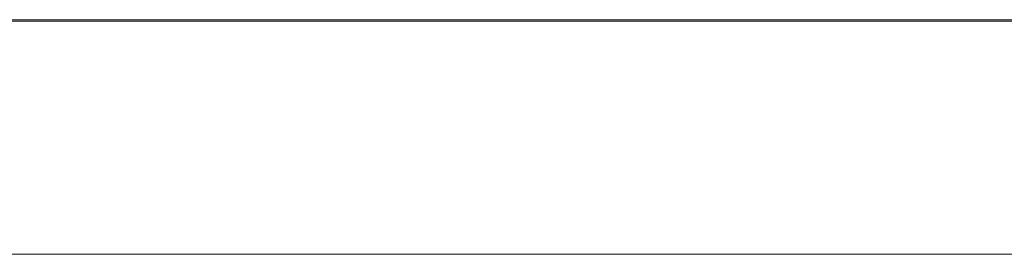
# Model space of a CAD drawing. Header units: inches. Extents: x -30 to 641, y 180 to 601.
# Tile 73 of 234: x 72.74 to 79.49, y 440.87 to 442.48. Entities that reach past the tile are written whole.
import ezdxf

# ---------------------------------------------------------------- set-up
doc = ezdxf.new("R2010")
doc.units = ezdxf.units.IN
doc.header["$MEASUREMENT"] = 0
doc.layers.add('1', color=7, linetype='Continuous')

# ---------------------------------------------------------------- blocks, each defined once
blk = doc.blocks.new('block 2074')
at = {"layer": '1', "color": 155, "lineweight": 18, "true_color": 0x4c7299}
blk.add_lwpolyline([(155.5019, 442.474), (23.9375, 442.474)], dxfattribs=at)
blk = doc.blocks.new('block 2248')
at = {"layer": '1', "color": 155, "lineweight": 18, "true_color": 0x4c7299}
blk.add_lwpolyline([(58.2212, 442.484), (96.2212, 442.484)], dxfattribs=at)
blk = doc.blocks.new('block 2306')
at = {"layer": '1', "color": 155, "lineweight": 18, "true_color": 0x4c7299}
blk.add_lwpolyline([(155.5019, 440.874), (23.9375, 440.874)], dxfattribs=at)
blk = doc.blocks.new('block 2528')
at = {"layer": '1', "color": 18, "lineweight": 13, "true_color": 0x4c0000}
blk.add_lwpolyline([(155.5019, 442.474), (23.9375, 442.474)], dxfattribs=at)
blk = doc.blocks.new('block 2529')
at = {"layer": '1', "color": 252, "lineweight": 13, "true_color": 0x848484}
blk.add_lwpolyline([(80.38, 442.474), (74.2594, 442.474)], dxfattribs=at)
blk = doc.blocks.new('block 2530')
at = {"layer": '1', "color": 18, "lineweight": 13, "true_color": 0x4c0000}
blk.add_lwpolyline([(80.3815, 442.474), (74.2609, 442.474)], dxfattribs=at)
blk = doc.blocks.new('block 2546')
at = {"layer": '1', "color": 252, "lineweight": 13, "true_color": 0x848484}
blk.add_lwpolyline([(78.3214, 442.474), (75.2611, 442.474)], dxfattribs=at)
blk = doc.blocks.new('block 2558')
at = {"layer": '1', "color": 18, "lineweight": 13, "true_color": 0x4c0000}
blk.add_lwpolyline([(80.3815, 442.474), (74.2609, 442.474)], dxfattribs=at)
blk = doc.blocks.new('block 2559')
at = {"layer": '1', "color": 18, "lineweight": 13, "true_color": 0x4c0000}
blk.add_lwpolyline([(155.5019, 442.474), (23.9375, 442.474)], dxfattribs=at)
blk = doc.blocks.new('block 2561')
at = {"layer": '1', "color": 252, "lineweight": 13, "true_color": 0x848484}
blk.add_lwpolyline([(80.38, 442.474), (74.2594, 442.474)], dxfattribs=at)
blk = doc.blocks.new('block 2622')
at = {"layer": '1', "color": 18, "lineweight": 13, "true_color": 0x4c0000}
blk.add_lwpolyline([(12.5988, 442.474), (144.1632, 442.474)], dxfattribs=at)
blk = doc.blocks.new('block 2653')
at = {"layer": '1', "color": 252, "lineweight": 13, "true_color": 0x848484}
blk.add_lwpolyline([(78.3214, 442.474), (75.2611, 442.474)], dxfattribs=at)
blk = doc.blocks.new('block 2674')
at = {"layer": '1', "color": 18, "lineweight": 13, "true_color": 0x4c0000}
blk.add_lwpolyline([(12.5988, 442.474), (144.1632, 442.474)], dxfattribs=at)
blk = doc.blocks.new('block 2807')
at = {"layer": '1', "color": 252, "lineweight": 13, "true_color": 0x848484}
blk.add_lwpolyline([(78.3214, 442.474), (75.2611, 442.474)], dxfattribs=at)
blk = doc.blocks.new('block 2808')
at = {"layer": '1', "color": 252, "lineweight": 13, "true_color": 0x848484}
blk.add_lwpolyline([(78.3214, 442.474), (75.2611, 442.474)], dxfattribs=at)
blk = doc.blocks.new('block 7465')
at = {"layer": '1', "color": 18, "lineweight": 13, "true_color": 0x4c0000}
blk.add_open_spline([(78.2521, 442.474), (78.2047, 442.474), (78.1796, 442.474), (78.1772, 442.474), (78.2339, 442.474), (78.2906, 442.474), (78.3473, 442.474), (78.3553, 442.474), (78.3741, 442.474), (78.4038, 442.474), (78.4333, 442.474), (78.4787, 442.474), (78.5408, 442.474), (78.6028, 442.474), (78.6725, 442.474), (78.7499, 442.474), (78.8186, 442.474), (78.8793, 442.474), (78.9322, 442.474), (78.9851, 442.474), (79.0239, 442.474), (79.0497, 442.474), (79.0754, 442.474), (79.0884, 442.474), (79.0884, 442.474), (79.0884, 442.474), (79.0759, 442.474), (79.0511, 442.474), (79.0262, 442.474), (78.9852, 442.474), (78.9284, 442.474), (78.8918, 442.474), (78.8109, 442.474), (78.6858, 442.474), (78.5606, 442.474), (78.4728, 442.474), (78.4226, 442.474), (78.358, 442.474), (78.3093, 442.474), (78.2772, 442.474), (78.2451, 442.474), (78.2294, 442.474), (78.2294, 442.474), (78.2294, 442.474), (78.249, 442.474), (78.288, 442.474), (78.3269, 442.474), (78.3839, 442.474), (78.4588, 442.474), (78.5338, 442.474), (78.6171, 442.474), (78.7091, 442.474), (78.8099, 442.474), (78.8991, 442.474), (78.9762, 442.474), (79.0537, 442.474), (79.1128, 442.474), (79.1543, 442.474), (79.196, 442.474), (79.2181, 442.474), (79.2213, 442.474), (79.1636, 442.474), (79.106, 442.474), (79.0483, 442.474), (79.0389, 442.474), (79.0076, 442.474), (78.9539, 442.474), (78.9, 442.474), (78.821, 442.474), (78.7165, 442.474), (78.6073, 442.474), (78.5279, 442.474), (78.478, 442.474), (78.428, 442.474), (78.403, 442.474), (78.403, 442.474), (78.403, 442.474), (78.4208, 442.474), (78.456, 442.474), (78.4909, 442.474), (78.5815, 442.474), (78.728, 442.474), (78.8747, 442.474), (78.9751, 442.474), (79.0299, 442.474), (79.109, 442.474), (79.1676, 442.474), (79.2056, 442.474), (79.2435, 442.474), (79.2621, 442.474), (79.2621, 442.474), (79.2621, 442.474), (79.2415, 442.474), (79.2, 442.474), (79.1584, 442.474), (79.0985, 442.474), (79.0208, 442.474), (78.9429, 442.474), (78.8556, 442.474), (78.7583, 442.474), (78.6349, 442.474), (78.5317, 442.474), (78.4484, 442.474), (78.3651, 442.474), (78.2995, 442.474), (78.2521, 442.474)], degree=3, knots=[0, 0, 0, 0, 1, 1, 1, 2, 2, 2, 3, 3, 3, 4, 4, 4, 5, 5, 5, 6, 6, 6, 7, 7, 7, 8, 8, 8, 9, 9, 9, 10, 10, 10, 11, 11, 11, 12, 12, 12, 13, 13, 13, 14, 14, 14, 15, 15, 15, 16, 16, 16, 17, 17, 17, 18, 18, 18, 19, 19, 19, 20, 20, 20, 21, 21, 21, 22, 22, 22, 23, 23, 23, 24, 24, 24, 25, 25, 25, 26, 26, 26, 27, 27, 27, 28, 28, 28, 29, 29, 29, 30, 30, 30, 31, 31, 31, 32, 32, 32, 33, 33, 33, 34, 34, 34, 35, 35, 35, 35], dxfattribs=at)
blk = doc.blocks.new('block 7471')
at = {"layer": '1', "color": 18, "lineweight": 13, "true_color": 0x4c0000}
blk.add_open_spline([(78.5369, 442.474), (78.6741, 442.474), (78.8112, 442.474), (78.9484, 442.474), (78.7635, 442.474), (78.5786, 442.474), (78.3938, 442.474), (78.3931, 442.474), (78.397, 442.474), (78.4054, 442.474), (78.42, 442.474), (78.4425, 442.474), (78.4736, 442.474), (78.5047, 442.474), (78.5498, 442.474), (78.6084, 442.474), (78.6996, 442.474), (78.7612, 442.474), (78.7934, 442.474), (78.8257, 442.474), (78.8415, 442.474), (78.8415, 442.474), (78.8415, 442.474), (78.8269, 442.474), (78.7977, 442.474), (78.7686, 442.474), (78.7303, 442.474), (78.6835, 442.474), (78.6337, 442.474), (78.5942, 442.474), (78.5644, 442.474), (78.5344, 442.474), (78.5195, 442.474), (78.5195, 442.474), (78.4838, 442.474), (78.4486, 442.474), (78.4133, 442.474), (78.4206, 442.474), (78.4479, 442.474), (78.4951, 442.474), (78.5424, 442.474), (78.606, 442.474), (78.6857, 442.474), (78.7661, 442.474), (78.8299, 442.474), (78.8769, 442.474), (78.9239, 442.474), (78.9473, 442.474), (78.9473, 442.474), (78.9473, 442.474), (78.9404, 442.474), (78.9267, 442.474), (78.913, 442.474), (78.8902, 442.474), (78.8582, 442.474), (78.8263, 442.474), (78.7734, 442.474), (78.6994, 442.474), (78.6378, 442.474), (78.5979, 442.474), (78.5805, 442.474), (78.563, 442.474), (78.5483, 442.474), (78.5369, 442.474)], degree=3, knots=[0, 0, 0, 0, 1, 1, 1, 2, 2, 2, 3, 3, 3, 4, 4, 4, 5, 5, 5, 6, 6, 6, 7, 7, 7, 8, 8, 8, 9, 9, 9, 10, 10, 10, 11, 11, 11, 12, 12, 12, 13, 13, 13, 14, 14, 14, 15, 15, 15, 16, 16, 16, 17, 17, 17, 18, 18, 18, 19, 19, 19, 20, 20, 20, 21, 21, 21, 21], dxfattribs=at)
blk = doc.blocks.new('block 7484')
at = {"layer": '1', "color": 18, "lineweight": 13, "true_color": 0x4c0000}
blk.add_open_spline([(79.447, 442.474), (79.4126, 442.474), (79.3783, 442.474), (79.3439, 442.474), (79.319, 442.474), (79.2866, 442.474), (79.2463, 442.474), (79.2058, 442.474), (79.1699, 442.474), (79.1379, 442.474), (79.1954, 442.474), (79.2458, 442.474), (79.289, 442.474), (79.3321, 442.474), (79.3626, 442.474), (79.3804, 442.474), (79.4026, 442.474), (79.4248, 442.474), (79.4469, 442.474)], degree=3, knots=[0, 0, 0, 0, 1, 1, 1, 2, 2, 2, 3, 3, 3, 4, 4, 4, 5, 5, 5, 6, 6, 6, 6], dxfattribs=at)
blk = doc.blocks.new('block 7485')
at = {"layer": '1', "color": 18, "lineweight": 13, "true_color": 0x4c0000}
blk.add_open_spline([(77.0558, 442.474), (77.0203, 442.474), (76.9848, 442.474), (76.9493, 442.474), (76.9873, 442.474), (77.0253, 442.474), (77.0633, 442.474), (77.2102, 442.474), (77.3571, 442.474), (77.5039, 442.474), (77.5394, 442.474), (77.5749, 442.474), (77.6104, 442.474), (77.5724, 442.474), (77.5344, 442.474), (77.4964, 442.474), (77.3495, 442.474), (77.2027, 442.474), (77.0558, 442.474)], degree=3, knots=[0, 0, 0, 0, 1, 1, 1, 2, 2, 2, 3, 3, 3, 4, 4, 4, 5, 5, 5, 6, 6, 6, 6], dxfattribs=at)
blk = doc.blocks.new('block 7512')
at = {"layer": '1', "color": 18, "lineweight": 13, "true_color": 0x4c0000}
blk.add_open_spline([(77.9703, 442.474), (77.9772, 442.474), (77.9828, 442.474), (77.9871, 442.474)], degree=3, dxfattribs=at)
blk = doc.blocks.new('block 7526')
at = {"layer": '1', "color": 18, "lineweight": 13, "true_color": 0x4c0000}
blk.add_open_spline([(77.839, 442.474), (77.7905, 442.474), (77.7626, 442.474), (77.7557, 442.474), (77.79, 442.474), (77.8244, 442.474), (77.8587, 442.474), (77.8705, 442.474), (77.8907, 442.474), (77.9192, 442.474), (77.9477, 442.474), (77.9821, 442.474), (78.0231, 442.474), (78.0714, 442.474), (78.1124, 442.474), (78.1459, 442.474), (78.1791, 442.474), (78.1959, 442.474), (78.1959, 442.474), (78.1959, 442.474), (78.1804, 442.474), (78.1495, 442.474), (78.1186, 442.474), (78.0793, 442.474), (78.0317, 442.474), (78.0122, 442.474), (77.9879, 442.474), (77.9589, 442.474), (77.9627, 442.474), (77.9665, 442.474), (77.9703, 442.474), (78.0308, 442.474), (78.0703, 442.474), (78.1055, 442.474), (78.1407, 442.474), (78.1581, 442.474), (78.1581, 442.474), (78.1581, 442.474), (78.1452, 442.474), (78.1197, 442.474), (78.0942, 442.474), (78.0611, 442.474), (78.0208, 442.474), (77.9806, 442.474), (77.9474, 442.474), (77.9205, 442.474), (77.8939, 442.474), (77.8767, 442.474), (77.869, 442.474), (77.8347, 442.474), (77.8003, 442.474), (77.766, 442.474), (77.7787, 442.474), (77.8072, 442.474), (77.8518, 442.474), (77.8965, 442.474), (77.9521, 442.474), (78.0184, 442.474), (78.0643, 442.474), (78.1064, 442.474), (78.145, 442.474), (78.1836, 442.474), (78.2128, 442.474), (78.2334, 442.474), (78.254, 442.474), (78.2639, 442.474), (78.2639, 442.474), (78.2639, 442.474), (78.2543, 442.474), (78.2347, 442.474), (78.2151, 442.474), (78.1864, 442.474), (78.1485, 442.474), (78.198, 442.474), (78.2365, 442.474), (78.2639, 442.474), (78.2914, 442.474), (78.3051, 442.474), (78.3051, 442.474), (78.3051, 442.474), (78.2785, 442.474), (78.2251, 442.474), (78.1715, 442.474), (78.104, 442.474), (78.0225, 442.474), (77.9489, 442.474), (77.8877, 442.474), (77.839, 442.474)], degree=3, knots=[0, 0, 0, 0, 1, 1, 1, 2, 2, 2, 3, 3, 3, 4, 4, 4, 5, 5, 5, 6, 6, 6, 7, 7, 7, 8, 8, 8, 9, 9, 9, 10, 10, 10, 11, 11, 11, 12, 12, 12, 13, 13, 13, 14, 14, 14, 15, 15, 15, 16, 16, 16, 17, 17, 17, 18, 18, 18, 19, 19, 19, 20, 20, 20, 21, 21, 21, 22, 22, 22, 23, 23, 23, 24, 24, 24, 25, 25, 25, 26, 26, 26, 27, 27, 27, 28, 28, 28, 29, 29, 29, 29], dxfattribs=at)
blk = doc.blocks.new('block 7551')
at = {"layer": '1', "color": 18, "lineweight": 13, "true_color": 0x4c0000}
for points in [[(152.4615, 442.474), (133.7592, 442.474), (58.9499, 442.474), (40.2476, 442.474)], [(39.6623, 442.474), (114.4716, 442.474), (133.1739, 442.474), (142.525, 442.474)]]:
    blk.add_lwpolyline(points, dxfattribs=at)
blk = doc.blocks.new('block 7716')
at = {"layer": '1', "color": 252, "lineweight": 13, "true_color": 0x848484}
blk.add_open_spline([(78.6214, 442.474), (78.4446, 442.474), (78.2679, 442.474), (78.0912, 442.474), (78.0554, 442.474), (78.0197, 442.474), (77.984, 442.474), (77.0763, 442.474), (76.1687, 442.474), (75.2611, 442.474), (75.1645, 442.474), (75.0679, 442.474), (74.9713, 442.474), (75.0679, 442.474), (75.1645, 442.474), (75.2611, 442.474), (76.1687, 442.474), (77.0763, 442.474), (77.984, 442.474), (78.0197, 442.474), (78.0554, 442.474), (78.0912, 442.474), (78.2679, 442.474), (78.4446, 442.474), (78.6214, 442.474), (78.4214, 442.474), (78.2214, 442.474), (78.0213, 442.474), (78.2214, 442.474), (78.4214, 442.474), (78.6214, 442.474)], degree=3, knots=[0, 0, 0, 0, 1, 1, 1, 2, 2, 2, 3, 3, 3, 4, 4, 4, 5, 5, 5, 6, 6, 6, 7, 7, 7, 8, 8, 8, 9, 9, 9, 10, 10, 10, 10], dxfattribs=at)
blk = doc.blocks.new('block 7717')
at = {"layer": '1', "color": 252, "lineweight": 13, "true_color": 0x848484}
blk.add_open_spline([(78.6214, 442.474), (78.4446, 442.474), (78.2679, 442.474), (78.0912, 442.474), (78.0554, 442.474), (78.0197, 442.474), (77.984, 442.474), (77.0763, 442.474), (76.1687, 442.474), (75.2611, 442.474), (75.1645, 442.474), (75.0679, 442.474), (74.9713, 442.474), (75.0679, 442.474), (75.1645, 442.474), (75.2611, 442.474), (76.1687, 442.474), (77.0763, 442.474), (77.984, 442.474), (78.0197, 442.474), (78.0554, 442.474), (78.0912, 442.474), (78.2679, 442.474), (78.4446, 442.474), (78.6214, 442.474), (78.4214, 442.474), (78.2214, 442.474), (78.0213, 442.474), (78.2214, 442.474), (78.4214, 442.474), (78.6214, 442.474)], degree=3, knots=[0, 0, 0, 0, 1, 1, 1, 2, 2, 2, 3, 3, 3, 4, 4, 4, 5, 5, 5, 6, 6, 6, 7, 7, 7, 8, 8, 8, 9, 9, 9, 10, 10, 10, 10], dxfattribs=at)
blk = doc.blocks.new('block 7718')
at = {"layer": '1', "color": 252, "lineweight": 13, "true_color": 0x848484}
blk.add_open_spline([(74.1818, 442.474), (74.2783, 442.474), (74.3748, 442.474), (74.4714, 442.474), (74.3748, 442.474), (74.2783, 442.474), (74.1818, 442.474), (73.9408, 442.474), (73.6998, 442.474), (73.4588, 442.474), (73.4231, 442.474), (73.3874, 442.474), (73.3517, 442.474), (73.1749, 442.474), (72.9981, 442.474), (72.8213, 442.474), (73.0214, 442.474), (73.2214, 442.474), (73.4214, 442.474), (73.2214, 442.474), (73.0214, 442.474), (72.8213, 442.474), (72.9981, 442.474), (73.1749, 442.474), (73.3517, 442.474), (73.3874, 442.474), (73.4231, 442.474), (73.4588, 442.474), (73.6998, 442.474), (73.9408, 442.474), (74.1818, 442.474)], degree=3, knots=[0, 0, 0, 0, 1, 1, 1, 2, 2, 2, 3, 3, 3, 4, 4, 4, 5, 5, 5, 6, 6, 6, 7, 7, 7, 8, 8, 8, 9, 9, 9, 10, 10, 10, 10], dxfattribs=at)
blk = doc.blocks.new('block 7719')
at = {"layer": '1', "color": 252, "lineweight": 13, "true_color": 0x848484}
blk.add_open_spline([(74.1818, 442.474), (74.2783, 442.474), (74.3748, 442.474), (74.4714, 442.474), (74.3748, 442.474), (74.2783, 442.474), (74.1818, 442.474), (73.9408, 442.474), (73.6998, 442.474), (73.4588, 442.474), (73.4231, 442.474), (73.3874, 442.474), (73.3517, 442.474), (73.1749, 442.474), (72.9981, 442.474), (72.8213, 442.474), (73.0214, 442.474), (73.2214, 442.474), (73.4214, 442.474), (73.2214, 442.474), (73.0214, 442.474), (72.8213, 442.474), (72.9981, 442.474), (73.1749, 442.474), (73.3517, 442.474), (73.3874, 442.474), (73.4231, 442.474), (73.4588, 442.474), (73.6998, 442.474), (73.9408, 442.474), (74.1818, 442.474)], degree=3, knots=[0, 0, 0, 0, 1, 1, 1, 2, 2, 2, 3, 3, 3, 4, 4, 4, 5, 5, 5, 6, 6, 6, 7, 7, 7, 8, 8, 8, 9, 9, 9, 10, 10, 10, 10], dxfattribs=at)
blk = doc.blocks.new('block 8309')
at = {"layer": '1', "color": 252, "lineweight": 13, "true_color": 0x848484}
blk.add_open_spline([(74.1818, 442.474), (74.2783, 442.474), (74.3748, 442.474), (74.4714, 442.474), (74.3748, 442.474), (74.2783, 442.474), (74.1818, 442.474), (73.9408, 442.474), (73.6998, 442.474), (73.4588, 442.474), (73.4231, 442.474), (73.3874, 442.474), (73.3517, 442.474), (73.1749, 442.474), (72.9981, 442.474), (72.8213, 442.474), (73.0214, 442.474), (73.2214, 442.474), (73.4214, 442.474), (73.2214, 442.474), (73.0214, 442.474), (72.8213, 442.474), (72.9981, 442.474), (73.1749, 442.474), (73.3517, 442.474), (73.3874, 442.474), (73.4231, 442.474), (73.4588, 442.474), (73.6998, 442.474), (73.9408, 442.474), (74.1818, 442.474)], degree=3, knots=[0, 0, 0, 0, 1, 1, 1, 2, 2, 2, 3, 3, 3, 4, 4, 4, 5, 5, 5, 6, 6, 6, 7, 7, 7, 8, 8, 8, 9, 9, 9, 10, 10, 10, 10], dxfattribs=at)
blk = doc.blocks.new('block 8310')
at = {"layer": '1', "color": 252, "lineweight": 13, "true_color": 0x848484}
blk.add_open_spline([(78.6214, 442.474), (78.4446, 442.474), (78.2679, 442.474), (78.0912, 442.474), (78.0554, 442.474), (78.0197, 442.474), (77.984, 442.474), (77.0763, 442.474), (76.1687, 442.474), (75.2611, 442.474), (75.1645, 442.474), (75.0679, 442.474), (74.9713, 442.474), (75.0679, 442.474), (75.1645, 442.474), (75.2611, 442.474), (76.1687, 442.474), (77.0763, 442.474), (77.984, 442.474), (78.0197, 442.474), (78.0554, 442.474), (78.0912, 442.474), (78.2679, 442.474), (78.4446, 442.474), (78.6214, 442.474), (78.4214, 442.474), (78.2214, 442.474), (78.0213, 442.474), (78.2214, 442.474), (78.4214, 442.474), (78.6214, 442.474)], degree=3, knots=[0, 0, 0, 0, 1, 1, 1, 2, 2, 2, 3, 3, 3, 4, 4, 4, 5, 5, 5, 6, 6, 6, 7, 7, 7, 8, 8, 8, 9, 9, 9, 10, 10, 10, 10], dxfattribs=at)
blk = doc.blocks.new('block 8311')
at = {"layer": '1', "color": 252, "lineweight": 13, "true_color": 0x848484}
blk.add_open_spline([(78.6214, 442.474), (78.4446, 442.474), (78.2679, 442.474), (78.0912, 442.474), (78.0554, 442.474), (78.0197, 442.474), (77.984, 442.474), (77.0763, 442.474), (76.1687, 442.474), (75.2611, 442.474), (75.1645, 442.474), (75.0679, 442.474), (74.9713, 442.474), (75.0679, 442.474), (75.1645, 442.474), (75.2611, 442.474), (76.1687, 442.474), (77.0763, 442.474), (77.984, 442.474), (78.0197, 442.474), (78.0554, 442.474), (78.0912, 442.474), (78.2679, 442.474), (78.4446, 442.474), (78.6214, 442.474), (78.4214, 442.474), (78.2214, 442.474), (78.0213, 442.474), (78.2214, 442.474), (78.4214, 442.474), (78.6214, 442.474)], degree=3, knots=[0, 0, 0, 0, 1, 1, 1, 2, 2, 2, 3, 3, 3, 4, 4, 4, 5, 5, 5, 6, 6, 6, 7, 7, 7, 8, 8, 8, 9, 9, 9, 10, 10, 10, 10], dxfattribs=at)
blk = doc.blocks.new('block 8313')
at = {"layer": '1', "color": 252, "lineweight": 13, "true_color": 0x848484}
blk.add_open_spline([(74.1818, 442.474), (74.2783, 442.474), (74.3748, 442.474), (74.4714, 442.474), (74.3748, 442.474), (74.2783, 442.474), (74.1818, 442.474), (73.9408, 442.474), (73.6998, 442.474), (73.4588, 442.474), (73.4231, 442.474), (73.3874, 442.474), (73.3517, 442.474), (73.1749, 442.474), (72.9981, 442.474), (72.8213, 442.474), (73.0214, 442.474), (73.2214, 442.474), (73.4214, 442.474), (73.2214, 442.474), (73.0214, 442.474), (72.8213, 442.474), (72.9981, 442.474), (73.1749, 442.474), (73.3517, 442.474), (73.3874, 442.474), (73.4231, 442.474), (73.4588, 442.474), (73.6998, 442.474), (73.9408, 442.474), (74.1818, 442.474)], degree=3, knots=[0, 0, 0, 0, 1, 1, 1, 2, 2, 2, 3, 3, 3, 4, 4, 4, 5, 5, 5, 6, 6, 6, 7, 7, 7, 8, 8, 8, 9, 9, 9, 10, 10, 10, 10], dxfattribs=at)

msp = doc.modelspace()

# ---------------------------------------------------------------- block references
at = {"layer": '1'}
for name in ['block 7551', 'block 2622', 'block 2674', 'block 2074', 'block 2528', 'block 2559', 'block 2248', 'block 7718', 'block 7719', 'block 8309', 'block 8313', 'block 2529', 'block 2561', 'block 2530', 'block 2558', 'block 7716', 'block 7717', 'block 8310', 'block 8311', 'block 2546', 'block 2653', 'block 2807', 'block 2808', 'block 7485', 'block 7526', 'block 7512', 'block 7465', 'block 7471', 'block 7484', 'block 2306']:
    msp.add_blockref(name, (0, 0), dxfattribs=at)

doc.saveas('drawing.dxf')
